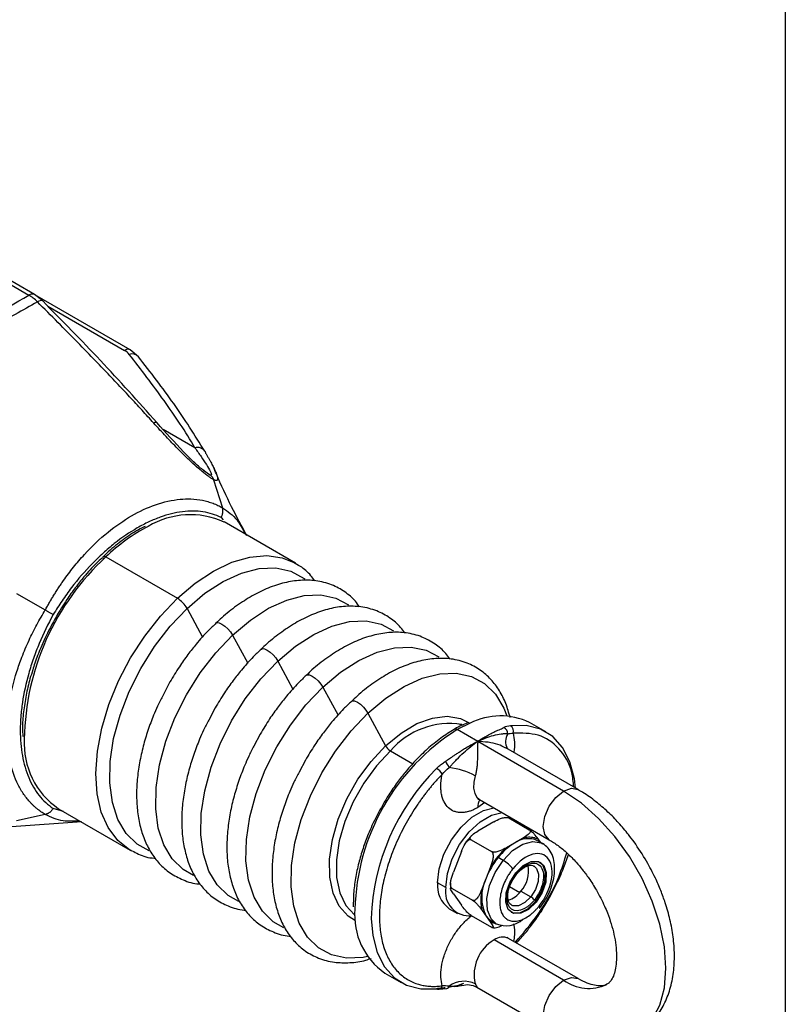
# Model space of a CAD drawing. Header units: millimetres. Extents: x 19 to 819, y 19 to 629.
# Tile 31 of 32: x 762 to 819, y 499 to 572. Entities that reach past the tile are written whole.
import ezdxf

# ---------------------------------------------------------------- set-up
doc = ezdxf.new("R2010")
doc.units = ezdxf.units.MM
doc.header["$LTSCALE"] = 3
doc.layers.add('TEXT', color=140, linetype='Continuous', lineweight=25)

msp = doc.modelspace()

# ---------------------------------------------------------------- linework, layer by layer
for p, q in [((744.975, 561.62), (763.13, 551.139)), ((763.558, 551.182), (745.403, 561.662)), ((764.168, 550.704), (763.558, 551.182)), ((770.649, 547.087), (763.58, 551.168)), ((764.532, 550.328), (770.221, 547.044)), ((771.253, 546.571), (770.649, 547.087)), ((775.434, 539.836), (773.082, 541.194)), ((776.526, 537.843), (776.074, 538.152)), ((776.816, 537.473), (777.472, 535.397)), ((777.372, 534.662), (777.536, 534.512)), ((782.89, 531.279), (777.589, 534.34)), ((779.174, 533.452), (779.097, 533.652)), ((768.837, 531.749), (774.138, 528.688)), ((782.759, 531.352), (782.89, 531.279)), ((762.231, 529.054), (764.357, 527.826)), ((774.854, 527.946), (776.001, 525.822)), ((778.222, 525.968), (779.344, 523.892)), ((781.565, 524.039), (782.686, 521.963)), ((773.585, 522.498), (773.123, 521.608)), ((784.907, 522.109), (786.029, 520.033)), ((776.927, 520.569), (776.465, 519.678)), ((788.25, 520.179), (789.551, 517.771)), ((795.809, 519.448), (794.856, 518.967)), ((794.964, 519.385), (795.287, 519.307)), ((801.425, 518.798), (800.213, 519.498)), ((780.27, 518.639), (779.808, 517.748)), ((796.371, 518.093), (794.856, 518.967)), ((802.735, 514.419), (796.371, 518.093)), ((789.908, 517.4), (791.565, 516.443)), ((803.806, 514.525), (798.464, 517.609)), ((798.571, 517.547), (798.549, 517.582)), ((783.612, 516.71), (783.15, 515.819)), ((796.896, 513.565), (796.371, 513.193)), ((796.512, 513.787), (801.664, 510.813)), ((764.357, 512.682), (762.231, 512.212)), ((765.705, 512.894), (764.944, 513.137)), ((765.333, 513.109), (770.634, 510.049)), ((761.86, 511.784), (767.062, 512.161)), ((766.68, 512.147), (766.931, 512.187)), ((797.573, 512.137), (796.382, 511.45)), ((798.68, 512.427), (800.195, 511.552)), ((799.692, 511.951), (799.758, 511.805)), ((795.881, 510.811), (797.396, 509.936)), ((799.099, 510.569), (798.503, 510.225)), ((799.694, 510.913), (799.099, 510.569)), ((801.176, 510.529), (800.813, 510.739)), ((801.039, 510.608), (800.901, 510.805)), ((770.765, 509.976), (770.634, 510.049)), ((795.175, 509.949), (794.58, 508.415)), ((798.25, 509.284), (797.886, 509.494)), ((797.297, 508.724), (796.999, 507.957)), ((798.963, 507.848), (799.232, 508.217)), ((794.007, 507.28), (793.401, 507.629)), ((796.999, 507.957), (796.701, 507.19)), ((794.481, 507.203), (795.996, 506.328)), ((794.58, 506.806), (795.175, 505.959)), ((798.737, 507.338), (799.488, 506.904)), ((799.568, 506.999), (800.296, 506.579)), ((800.644, 506.237), (800.705, 506.202)), ((794.271, 505.707), (794.877, 505.357)), ((796.701, 505.581), (796.999, 505.158)), ((795.881, 505.212), (797.396, 504.337)), ((796.999, 505.158), (797.297, 504.734)), ((797.297, 504.734), (797.696, 504.603)), ((797.384, 504.8), (797.748, 504.59)), ((802.735, 500.421), (797.583, 503.395)), ((803.806, 500.527), (798.655, 503.501)), ((789.499, 500.94), (790.711, 500.24)), ((793.486, 499.744), (794.085, 499.802)), ((796.321, 499.9), (801.664, 496.815))]:
    msp.add_line(p, q)
at = {"flags": 128}
for points in [[(764.168, 550.704), (764.138, 550.725), (764.073, 550.739), (763.988, 550.728), (763.887, 550.693), (763.774, 550.635)], [(772.629, 541.691), (772.624, 541.696), (772.587, 541.713), (772.534, 541.713), (772.465, 541.697), (772.382, 541.665)], [(776.159, 539.592), (776.186, 539.548), (776.227, 539.444)], [(768.63, 531.775), (768.65, 531.79), (768.684, 531.799), (768.728, 531.794), (768.78, 531.778), (768.837, 531.749)], [(774.138, 528.688), (775.463, 529.81), (776.819, 530.706), (778.175, 531.354), (779.495, 531.74), (780.748, 531.852), (781.903, 531.69), (782.759, 531.352)], [(774.854, 527.946), (776.179, 529.06), (777.535, 529.937), (778.887, 530.551), (780.196, 530.887), (781.427, 530.934), (782.547, 530.692), (783.526, 530.168), (783.574, 530.131)], [(770.634, 510.049), (770.593, 510.073), (769.716, 510.768), (769.014, 511.707), (768.501, 512.866), (768.193, 514.217), (768.095, 515.727), (768.211, 517.359), (768.537, 519.072), (769.066, 520.824), (769.784, 522.572), (770.674, 524.274), (771.714, 525.886), (772.878, 527.37), (774.138, 528.688)], [(778.222, 525.968), (779.54, 527.077), (780.889, 527.949), (782.233, 528.56), (783.536, 528.893), (784.761, 528.941), (785.875, 528.7), (786.802, 528.212)], [(772.051, 509.998), (771.164, 510.488), (770.354, 511.281), (769.735, 512.321), (769.324, 513.579), (769.131, 515.021), (769.163, 516.608), (769.417, 518.297), (769.888, 520.041), (770.562, 521.792), (771.422, 523.504), (772.443, 525.129), (773.597, 526.623), (774.854, 527.946)], [(776.985, 526.849), (777.075, 526.893), (777.234, 526.875), (777.435, 526.785), (777.657, 526.631), (777.877, 526.429), (778.072, 526.2), (778.222, 525.968)], [(781.565, 524.039), (782.883, 525.147), (784.232, 526.019), (785.576, 526.63), (786.878, 526.964), (788.103, 527.011), (789.217, 526.77), (790.144, 526.282)], [(775.332, 508.158), (774.552, 508.604), (773.746, 509.392), (773.131, 510.427), (772.722, 511.678), (772.53, 513.113), (772.561, 514.691), (772.815, 516.371), (773.283, 518.105), (773.954, 519.848), (774.808, 521.55), (775.824, 523.167), (776.972, 524.653), (778.222, 525.968)], [(780.327, 524.919), (780.417, 524.963), (780.577, 524.946), (780.778, 524.856), (781, 524.702), (781.22, 524.5), (781.415, 524.271), (781.565, 524.039)], [(784.907, 522.109), (786.225, 523.218), (787.574, 524.089), (788.918, 524.7), (790.221, 525.034), (791.446, 525.081), (792.56, 524.841), (793.487, 524.352)], [(778.674, 506.229), (777.894, 506.674), (777.089, 507.463), (776.473, 508.497), (776.064, 509.748), (775.873, 511.183), (775.904, 512.762), (776.157, 514.441), (776.626, 516.176), (777.296, 517.918), (778.151, 519.621), (779.166, 521.237), (780.315, 522.723), (781.565, 524.039)], [(783.67, 522.989), (783.76, 523.033), (783.919, 523.016), (784.12, 522.926), (784.342, 522.772), (784.562, 522.57), (784.757, 522.341), (784.907, 522.109)], [(788.25, 520.179), (789.568, 521.288), (790.917, 522.16), (792.261, 522.771), (793.563, 523.105), (794.788, 523.152), (795.902, 522.911), (796.875, 522.389), (797.681, 521.601), (798.296, 520.566), (798.519, 519.991)], [(782.017, 504.299), (781.237, 504.744), (780.431, 505.533), (779.816, 506.567), (779.407, 507.819), (779.215, 509.253), (779.246, 510.832), (779.5, 512.511), (779.968, 514.246), (780.639, 515.988), (781.493, 517.691), (782.509, 519.307), (783.657, 520.794), (784.907, 522.109)], [(787.012, 521.06), (787.102, 521.104), (787.262, 521.087), (787.463, 520.996), (787.685, 520.842), (787.905, 520.641), (788.1, 520.412), (788.25, 520.179)], [(788.225, 502.159), (787.891, 502.1), (786.666, 502.052), (785.552, 502.293), (784.579, 502.815), (783.774, 503.604), (783.158, 504.638), (782.749, 505.889), (782.558, 507.324), (782.589, 508.902), (782.842, 510.582), (783.311, 512.316), (783.981, 514.059), (784.836, 515.761), (785.851, 517.378), (787, 518.864), (788.25, 520.179)], [(789.551, 517.771), (790.697, 518.714), (791.869, 519.408), (793.021, 519.826), (794.109, 519.953), (795.092, 519.783), (795.749, 519.457)], [(803.616, 514.635), (803.533, 515.322), (803.203, 516.58), (802.663, 517.632), (801.93, 518.445), (801.025, 518.997), (799.974, 519.27), (798.808, 519.257)], [(787.336, 504.81), (786.789, 505.15), (786.126, 505.882), (785.663, 506.859), (785.42, 508.042), (785.404, 509.386), (785.618, 510.84), (786.052, 512.347), (786.691, 513.85), (787.508, 515.292), (788.474, 516.615), (789.551, 517.771)], [(789.908, 517.4), (788.871, 516.286), (787.941, 515.011), (787.153, 513.623), (786.539, 512.175), (786.12, 510.723), (785.914, 509.322), (785.929, 508.028), (786.164, 506.888), (786.609, 505.948), (787.248, 505.242), (787.301, 505.201)], [(796.195, 515.541), (796.088, 515.065), (796.073, 514.625), (796.151, 514.246), (796.316, 513.953), (796.512, 513.787)], [(801.665, 510.813), (801.664, 510.813), (801.335, 511.191), (801.22, 511.794), (801.335, 512.53), (801.664, 513.288), (802.155, 513.951), (802.735, 514.419)], [(802.735, 514.419), (803.315, 514.62), (803.807, 514.525), (803.81, 514.523)], [(808.072, 496.379), (808.539, 496.696), (809.296, 497.508), (809.854, 498.568), (810.196, 499.844), (810.311, 501.296), (810.196, 502.882), (809.854, 504.552), (809.296, 506.257), (808.539, 507.943), (807.605, 509.561), (806.523, 511.06), (805.326, 512.395), (804.051, 513.526), (802.735, 514.419)], [(793.401, 507.629), (793.522, 508.665), (793.873, 509.756), (794.426, 510.813), (795.137, 511.751), (795.949, 512.495), (796.794, 512.982), (797.574, 513.174)], [(794.007, 507.28), (794.128, 508.315), (794.479, 509.406), (795.032, 510.463), (795.744, 511.401), (796.555, 512.145), (797.4, 512.633), (798.181, 512.824)], [(798.25, 509.284), (798.958, 510.007), (799.716, 510.49), (800.448, 510.686), (801.084, 510.576), (801.203, 510.513)], [(797.748, 504.59), (797.363, 504.948), (797.091, 505.608), (797.051, 506.46), (797.247, 507.42), (797.661, 508.393), (798.25, 509.284)], [(799.19, 508.358), (799.749, 508.9), (800.339, 509.196), (800.87, 509.2), (801.259, 508.912), (801.449, 508.375), (801.411, 507.672), (801.149, 506.908), (800.705, 506.202)], [(800.644, 506.237), (801.089, 506.943), (801.35, 507.707), (801.389, 508.41), (801.199, 508.947), (800.988, 509.152)], [(800.705, 506.202), (800.145, 505.659), (799.555, 505.363), (799.025, 505.359), (798.635, 505.647), (798.445, 506.184), (798.484, 506.888), (798.745, 507.651), (799.19, 508.358)], [(799.22, 508.226), (799.225, 508.231), (799.226, 508.243), (799.219, 508.262), (799.205, 508.285)], [(800.536, 508.87), (800.728, 508.693), (800.876, 508.274), (800.846, 507.725), (800.642, 507.13), (800.296, 506.579)], [(798.846, 505.442), (798.964, 505.394), (799.494, 505.398), (800.084, 505.694), (800.644, 506.237)], [(800.296, 506.579), (799.859, 506.155), (799.399, 505.925), (798.985, 505.921), (798.873, 505.97)], [(800.959, 505.743), (800.97, 505.755), (800.973, 505.789), (800.955, 505.838), (800.917, 505.9)], [(788.493, 504.991), (788.603, 503.716), (788.933, 502.457), (789.473, 501.406), (790.206, 500.592), (791.112, 500.041), (792.162, 499.768), (793.328, 499.781)], [(796.999, 505.158), (797.175, 504.955), (797.384, 504.8), (797.384, 504.8)], [(801.66, 496.818), (801.335, 497.193), (801.22, 497.796), (801.335, 498.533), (801.664, 499.29), (802.155, 499.953), (802.735, 500.421)], [(802.735, 500.421), (803.315, 500.622), (803.805, 500.528)]]:
    msp.add_lwpolyline(points, dxfattribs=at)
for centre, radius, start, end in [((763.378, 550.812), 0.411, 64.03141, 127.25462), ((770.47, 546.717), 0.411, 64.03731, 127.25402), ((770.78, 546.165), 0.624, 40.638, 109.58439), ((775.618, 539.183), 0.679, 37.12843, 105.72881), ((775.094, 528.84), 6.039, 65.59545, 121.04472), ((778.142, 522.156), 13.364, 117.45936, 134.12528), ((781.469, 518.003), 18.669, 132.58095, 179.15644), ((768.742, 531.705), 0.132, 148.31067, 208.16306), ((773.067, 526.94), 2.05, 29.36058, 58.49443), ((798.062, 514.953), 5.028, 64.67579, 116.62214), ((794.314, 513.611), 5.81, 81.25949, 139.30998), ((798.101, 518.666), 0.491, 358.24666, 65.31857), ((798.514, 518.841), 0.51, 343.07561, 54.75507), ((803.464, 505.258), 16.187, 122.12359, 178.54842), ((794.732, 518.804), 0.205, 52.6965, 116.45781), ((799.595, 518.075), 1.156, 150.12024, 205.5068), ((768.681, 517.952), 5.888, 176.83072, 235.34053), ((790.444, 518.274), 1.025, 209.36058, 238.49443), ((792.833, 515.563), 1.546, 22.37807, 42.61393), ((804.909, 504.446), 16.425, 134.83818, 178.09828), ((792.781, 515.165), 1.078, 27.08882, 59.50937), ((793.706, 511.025), 5.157, 61.13781, 83.79365), ((797.415, 513.24), 1.045, 148.77181, 182.56114), ((801.404, 506.748), 4.463, 121.1059, 142.02127), ((800.104, 509.158), 1.732, 65.84324, 125.46722), ((802.459, 505.83), 5.86, 141.2895, 158.7105), ((796.938, 507.022), 2.615, 38.77055, 59.89559), ((797.974, 508.475), 2.173, 317.19662, 11.23335), ((795.466, 507.405), 2.077, 173.79991, 234.88791), ((799.799, 506.557), 3.13, 153.43643, 206.56357), ((795.767, 506.961), 1.788, 169.75217, 275.34119), ((798.196, 507.941), 1.665, 285.13317, 325.49874), ((799.804, 505.73), 0.981, 38.77055, 59.89559), ((792.449, 505.207), 5.188, 174.90248, 235.35311), ((798.479, 506.262), 1.825, 246.37574, 312.949), ((799.064, 500.841), 2.952, 120.08958, 193.65303), ((798.206, 502.569), 1.034, 64.29702, 127.01344), ((795.374, 498.425), 1.905, 64.4835, 125.67934), ((804.612, 502.972), 3.167, 233.65085, 294.62531), ((793.459, 500.033), 0.284, 242.50911, 352.4404), ((794.045, 500.021), 0.223, 280.67898, 347.31386)]:
    msp.add_arc(centre, radius, start, end)
for points, knots in [([(751.25, 544.281), (753.253, 545.411), (755.246, 546.547), (759.206, 548.833), (761.173, 549.983), (763.13, 551.139)], [0, 0, 0, 0, 0.5, 0.5, 1, 1, 1, 1]), ([(763.774, 550.635), (763.226, 550.329), (762.163, 549.735), (760.62, 548.864), (759.176, 548.042), (757.32, 546.975), (754.898, 545.565), (752.934, 544.396), (751.889, 543.774)], [0, 0, 0, 0, 0.137001, 0.266064, 0.387089, 0.500002, 0.733936, 1, 1, 1, 1]), ([(772.382, 541.665), (772.24, 541.823), (771.953, 542.143), (771.515, 542.626), (771.063, 543.118), (770.598, 543.618), (770.122, 544.128), (769.633, 544.645), (769.134, 545.17), (768.623, 545.702), (767.824, 546.532), (766.712, 547.673), (765.268, 549.138), (764.279, 550.129), (763.774, 550.635)], [0, 0, 0, 0, 0.050294, 0.102017, 0.155122, 0.209561, 0.265283, 0.322237, 0.38037, 0.43963, 0.499963, 0.658515, 0.825581, 1, 1, 1, 1]), ([(772.629, 541.691), (771.237, 543.245), (768.458, 546.348), (765.596, 549.254), (764.168, 550.704)], [0, 0, 0, 0, 0.500739, 1, 1, 1, 1]), ([(775.434, 539.836), (775.097, 540.427), (774.731, 541.013), (773.964, 542.175), (773.564, 542.753), (772.327, 544.479), (771.459, 545.618), (770.571, 546.752)], [0, 0, 0, 0, 0.25, 0.25, 0.5, 0.5, 1, 1, 1, 1]), ([(776.159, 539.593), (775.421, 540.767), (773.947, 543.109), (772.15, 545.419), (771.253, 546.571)], [0, 0, 0, 0, 0.501137, 1, 1, 1, 1]), ([(776.816, 537.473), (776.783, 537.492), (776.718, 537.531), (776.616, 537.595), (776.512, 537.665), (776.405, 537.74), (776.295, 537.822), (776.182, 537.908), (776.066, 538), (775.946, 538.098), (775.824, 538.201), (775.558, 538.429), (775.127, 538.82), (774.61, 539.319), (774.138, 539.79), (773.722, 540.217), (773.288, 540.674), (772.837, 541.159), (772.536, 541.494), (772.382, 541.665)], [0, 0, 0, 0, 0.0237948, 0.047683, 0.0717421, 0.096048, 0.1206737, 0.1456893, 0.1711612, 0.1971516, 0.2237189, 0.2509167, 0.3694214, 0.5008513, 0.5891488, 0.6830585, 0.7827673, 0.8883932, 1, 1, 1, 1]), ([(776.111, 538.123), (775.885, 538.312), (775.379, 538.737), (774.166, 539.956), (773.27, 540.968), (772.629, 541.691)], [0, 0, 0, 0, 0.186918, 0.418875, 1, 1, 1, 1]), ([(775.434, 539.836), (775.596, 539.61), (775.751, 539.391), (776.04, 538.974), (776.174, 538.775), (776.408, 538.406), (776.507, 538.238), (776.639, 537.964), (776.671, 537.859), (776.641, 537.825)], [0, 0, 0, 0, 0.25, 0.25, 0.5, 0.5, 0.75, 0.75, 1, 1, 1, 1]), ([(776.227, 539.444), (776.267, 539.376), (776.346, 539.24), (776.457, 539.046), (776.559, 538.862), (776.654, 538.689), (776.74, 538.526), (776.817, 538.374), (776.886, 538.234), (776.946, 538.103), (776.979, 538.023), (776.996, 537.983)], [0, 0, 0, 0, 0.125422, 0.247209, 0.365372, 0.47993, 0.590911, 0.698352, 0.802302, 0.902826, 1, 1, 1, 1]), ([(779.276, 533.316), (778.902, 534.023), (778.138, 535.467), (777.289, 537.231), (776.879, 538.25), (776.809, 538.425)], [0, 0, 0, 0, 0.442894, 0.9043402, 1, 1, 1, 1]), ([(776.526, 537.843), (776.546, 537.831), (776.585, 537.807), (776.638, 537.763), (776.685, 537.713), (776.728, 537.659), (776.763, 537.6), (776.793, 537.539), (776.809, 537.495), (776.816, 537.473)], [0, 0, 0, 0, 0.147411, 0.294303, 0.440064, 0.584081, 0.725767, 0.86457, 1, 1, 1, 1]), ([(776.996, 537.983), (776.998, 537.977), (777.044, 537.865), (777.107, 537.676), (777.12, 537.513), (777.089, 537.437), (777.048, 537.406), (776.989, 537.402), (776.913, 537.421), (776.848, 537.456), (776.816, 537.473)], [0, 0, 0, 0, 0.015334, 0.274033, 0.507308, 0.612863, 0.713907, 0.811383, 0.906359, 1, 1, 1, 1]), ([(764.357, 527.826), (764.407, 527.918), (764.507, 528.101), (764.663, 528.374), (764.824, 528.648), (764.99, 528.921), (765.162, 529.194), (765.338, 529.467), (765.52, 529.738), (765.88, 530.258), (766.446, 531.011), (767.522, 532.268), (768.954, 533.624), (770.74, 534.863), (772.553, 535.701), (774.021, 536.029), (775.173, 536.063), (775.858, 535.985), (776.402, 535.854), (776.78, 535.729), (777.138, 535.579), (777.361, 535.458), (777.472, 535.397)], [0, 0, 0, 0, 0.01519, 0.030532, 0.046026, 0.061668, 0.077458, 0.093392, 0.109469, 0.125684, 0.187308, 0.250288, 0.37854, 0.5002, 0.621612, 0.7496, 0.806991, 0.874951, 0.907076, 0.938638, 0.969618, 1, 1, 1, 1]), ([(777.372, 534.662), (776.956, 534.875), (776.508, 535.018), (775.79, 535.127), (775.543, 535.146), (775.033, 535.15), (774.769, 535.133), (773.972, 535.033), (773.427, 534.898), (772.592, 534.597), (772.31, 534.481), (771.741, 534.214), (771.453, 534.063), (770.59, 533.566), (770.023, 533.178), (769.186, 532.515), (768.909, 532.28), (768.36, 531.783), (768.087, 531.519), (767.286, 530.697), (766.78, 530.11), (766.059, 529.17), (765.825, 528.846), (765.372, 528.179), (765.153, 527.836), (764.944, 527.488)], [0, 0, 0, 0, 0.125, 0.125, 0.1875, 0.1875, 0.25, 0.25, 0.375, 0.375, 0.4375, 0.4375, 0.5, 0.5, 0.625, 0.625, 0.6875, 0.6875, 0.75, 0.75, 0.875, 0.875, 0.9375, 0.9375, 1, 1, 1, 1]), ([(777.372, 534.662), (777.385, 534.687), (777.413, 534.738), (777.445, 534.815), (777.471, 534.892), (777.489, 534.966), (777.501, 535.037), (777.507, 535.103), (777.508, 535.165), (777.506, 535.221), (777.5, 535.273), (777.492, 535.319), (777.483, 535.36), (777.475, 535.385), (777.472, 535.397)], [0, 0, 0, 0, 0.109339, 0.215502, 0.317771, 0.415545, 0.508337, 0.595782, 0.677626, 0.753712, 0.823971, 0.888398, 0.947045, 1, 1, 1, 1]), ([(777.472, 535.397), (777.862, 535.127), (778.535, 534.661), (778.952, 533.841), (779.128, 533.496)], [0, 0, 0, 0, 0.579145, 1, 1, 1, 1]), ([(771.757, 534.012), (771.635, 533.956), (771.131, 533.722), (770.254, 533.131), (769.331, 532.433), (768.809, 531.929), (768.64, 531.765)], [0, 0, 0, 0, 0.115275, 0.476277, 0.82966, 1, 1, 1, 1]), ([(768.564, 531.693), (768.421, 531.561), (767.952, 531.129), (767.289, 530.375), (766.561, 529.466), (765.867, 528.499), (765.427, 527.77), (765.175, 527.353)], [0, 0, 0, 0, 0.1113412, 0.3649739, 0.5485628, 0.7421384, 1, 1, 1, 1]), ([(784.308, 529.986), (784.216, 530.115), (783.916, 530.535), (783.385, 531.004), (782.9, 531.246), (782.725, 531.334)], [0, 0, 0, 0, 0.2202, 0.718073, 1, 1, 1, 1]), ([(787.629, 528.057), (787.529, 528.197), (787.221, 528.631), (786.53, 529.199), (785.548, 529.736), (784.431, 530.02), (783.25, 530.056), (782.068, 529.871), (780.869, 529.479), (779.678, 528.9), (778.524, 528.15), (777.626, 527.456), (777.135, 526.976), (776.995, 526.839)], [0, 0, 0, 0, 0.04655, 0.144254, 0.247255, 0.359152, 0.46066, 0.562837, 0.664703, 0.76555, 0.86471, 0.961338, 1, 1, 1, 1]), ([(790.972, 526.127), (790.872, 526.267), (790.563, 526.701), (789.872, 527.269), (788.89, 527.807), (787.774, 528.09), (786.593, 528.127), (785.41, 527.942), (784.211, 527.549), (783.021, 526.97), (781.867, 526.22), (780.969, 525.526), (780.478, 525.047), (780.338, 524.91)], [0, 0, 0, 0, 0.04655, 0.144254, 0.247255, 0.359152, 0.46066, 0.562837, 0.664703, 0.76555, 0.86471, 0.961338, 1, 1, 1, 1]), ([(764.357, 512.682), (764.303, 512.715), (764.195, 512.779), (764.036, 512.885), (763.879, 512.999), (763.725, 513.12), (763.575, 513.249), (763.427, 513.387), (763.283, 513.532), (763.013, 513.829), (762.644, 514.321), (762.093, 515.329), (761.635, 516.793), (761.455, 518.784), (761.635, 520.949), (762.085, 522.83), (762.631, 524.393), (763.041, 525.362), (763.427, 526.164), (763.724, 526.735), (764.032, 527.289), (764.25, 527.648), (764.357, 527.826)], [0, 0, 0, 0, 0.01519, 0.030532, 0.046026, 0.061668, 0.077458, 0.093392, 0.109469, 0.125684, 0.187308, 0.250288, 0.37854, 0.5002, 0.621612, 0.7496, 0.806991, 0.874951, 0.907076, 0.938638, 0.969618, 1, 1, 1, 1]), ([(764.944, 527.488), (764.552, 526.781), (764.205, 526.064), (763.751, 524.973), (763.61, 524.606), (763.352, 523.868), (763.235, 523.496), (762.923, 522.395), (762.768, 521.676), (762.61, 520.621), (762.571, 520.273), (762.517, 519.585), (762.503, 519.244), (762.503, 518.247), (762.555, 517.623), (762.711, 516.746), (762.776, 516.464), (762.932, 515.92), (763.024, 515.657), (763.336, 514.913), (763.591, 514.475), (764.045, 513.905), (764.208, 513.73), (764.559, 513.409), (764.747, 513.264), (764.944, 513.137)], [0, 0, 0, 0, 0.125, 0.125, 0.1875, 0.1875, 0.25, 0.25, 0.375, 0.375, 0.4375, 0.4375, 0.5, 0.5, 0.625, 0.625, 0.6875, 0.6875, 0.75, 0.75, 0.875, 0.875, 0.9375, 0.9375, 1, 1, 1, 1]), ([(765.175, 527.353), (764.876, 526.807), (764.458, 526.04), (763.951, 524.876), (763.642, 524.101), (763.477, 523.555), (763.426, 523.386)], [0, 0, 0, 0, 0.422988, 0.59312, 0.873841, 1, 1, 1, 1]), ([(764.357, 527.826), (764.379, 527.814), (764.426, 527.787), (764.502, 527.743), (764.587, 527.694), (764.679, 527.641), (764.774, 527.586), (764.866, 527.532), (764.918, 527.503), (764.944, 527.488)], [0, 0, 0, 0, 0.0942708, 0.2054516, 0.3337562, 0.4788836, 0.6397887, 0.8144912, 1, 1, 1, 1]), ([(776.995, 526.839), (776.801, 526.658), (776.293, 526.185), (775.602, 525.398), (774.892, 524.501), (774.231, 523.572), (773.812, 522.876), (773.585, 522.498)], [0, 0, 0, 0, 0.150737, 0.393589, 0.570278, 0.76708, 1, 1, 1, 1]), ([(794.314, 524.198), (794.215, 524.338), (793.906, 524.772), (793.215, 525.34), (792.233, 525.877), (791.116, 526.161), (789.935, 526.197), (788.753, 526.012), (787.554, 525.619), (786.363, 525.041), (785.209, 524.291), (784.311, 523.596), (783.82, 523.117), (783.68, 522.98)], [0, 0, 0, 0, 0.04655, 0.144254, 0.247255, 0.359152, 0.46066, 0.562837, 0.664703, 0.76555, 0.86471, 0.961338, 1, 1, 1, 1]), ([(780.338, 524.91), (780.143, 524.728), (779.635, 524.256), (778.945, 523.468), (778.235, 522.572), (777.574, 521.643), (777.154, 520.946), (776.927, 520.569)], [0, 0, 0, 0, 0.1507373, 0.3935891, 0.5702783, 0.7670804, 1, 1, 1, 1]), ([(798.778, 519.855), (798.679, 520.208), (798.479, 520.923), (797.996, 521.87), (797.365, 522.713), (796.562, 523.415), (795.574, 523.946), (794.459, 524.232), (793.278, 524.267), (792.095, 524.082), (790.896, 523.69), (789.706, 523.111), (788.552, 522.361), (787.654, 521.667), (787.163, 521.187), (787.023, 521.05)], [0, 0, 0, 0, 0.073817, 0.149344, 0.226255, 0.305544, 0.389131, 0.479938, 0.562314, 0.645233, 0.727899, 0.809739, 0.890209, 0.968625, 1, 1, 1, 1]), ([(763.426, 523.386), (763.356, 523.168), (763.153, 522.539), (762.917, 521.495), (762.729, 520.267), (762.65, 519.246), (762.681, 518.667), (762.692, 518.469)], [0, 0, 0, 0, 0.127223, 0.367376, 0.6151508, 0.8682401, 1, 1, 1, 1]), ([(783.68, 522.98), (783.486, 522.799), (782.978, 522.326), (782.287, 521.538), (781.577, 520.642), (780.916, 519.713), (780.497, 519.017), (780.27, 518.639)], [0, 0, 0, 0, 0.1507373, 0.3935891, 0.5702783, 0.7670804, 1, 1, 1, 1]), ([(773.123, 521.608), (772.989, 521.36), (772.737, 520.892), (772.37, 520.035), (771.988, 519.043), (771.626, 517.865), (771.344, 516.648), (771.162, 515.41), (771.095, 514.185), (771.152, 512.998), (771.342, 511.869), (771.672, 510.818), (772.148, 509.861), (772.781, 509.021), (773.582, 508.314), (774.575, 507.803), (775.349, 507.548), (775.799, 507.536), (775.831, 507.535)], [0, 0, 0, 0, 0.04037, 0.076205, 0.135317, 0.196073, 0.260634, 0.327323, 0.395541, 0.464878, 0.535133, 0.60621, 0.678217, 0.751544, 0.827139, 0.906831, 0.993407, 1, 1, 1, 1]), ([(787.023, 521.05), (786.828, 520.869), (786.32, 520.397), (785.63, 519.609), (784.92, 518.712), (784.259, 517.783), (783.84, 517.087), (783.612, 516.71)], [0, 0, 0, 0, 0.1507373, 0.3935891, 0.5702783, 0.7670804, 1, 1, 1, 1]), ([(776.465, 519.678), (776.332, 519.43), (776.08, 518.963), (775.713, 518.105), (775.33, 517.114), (774.968, 515.935), (774.687, 514.719), (774.505, 513.481), (774.437, 512.256), (774.495, 511.068), (774.685, 509.939), (775.014, 508.888), (775.49, 507.932), (776.123, 507.092), (776.924, 506.384), (777.918, 505.873), (778.692, 505.618), (779.142, 505.607), (779.174, 505.606)], [0, 0, 0, 0, 0.04037, 0.076205, 0.135317, 0.196073, 0.260634, 0.327323, 0.395541, 0.464878, 0.535133, 0.60621, 0.678217, 0.751544, 0.827139, 0.906831, 0.993407, 1, 1, 1, 1]), ([(795.624, 519.472), (795.313, 519.344), (794.984, 519.209), (794.659, 518.996), (794.642, 518.985)], [0, 0, 0, 0, 0.947829, 1, 1, 1, 1]), ([(796.371, 518.093), (796.435, 518.135), (796.558, 518.217), (796.734, 518.327), (796.894, 518.423), (797.038, 518.505), (797.166, 518.575), (797.278, 518.635), (797.437, 518.717), (797.635, 518.813), (797.861, 518.916), (798.046, 518.997), (798.193, 519.059), (798.272, 519.096), (798.306, 519.112)], [0, 0, 0, 0, 0.094556, 0.181409, 0.260561, 0.332012, 0.395761, 0.451809, 0.500155, 0.636295, 0.754308, 0.854225, 0.936092, 1, 1, 1, 1]), ([(794.642, 518.985), (794.307, 518.778), (793.63, 518.361), (792.66, 517.562), (791.776, 516.704), (791.037, 515.865), (790.382, 515.019), (789.826, 514.216), (789.488, 513.648), (789.342, 513.402)], [0, 0, 0, 0, 0.169386, 0.342079, 0.502616, 0.645018, 0.760627, 0.896428, 1, 1, 1, 1]), ([(796.371, 518.093), (796.771, 518.292), (797.169, 518.442), (797.74, 518.591), (797.926, 518.627), (798.19, 518.66), (798.275, 518.667), (798.399, 518.671), (798.439, 518.67), (798.518, 518.666), (798.556, 518.662), (798.592, 518.651)], [0, 0, 0, 0, 0.5, 0.5, 0.75, 0.75, 0.875, 0.875, 0.9375, 0.9375, 1, 1, 1, 1]), ([(803.483, 514.712), (803.447, 515.083), (803.332, 516.265), (802.443, 517.656), (800.959, 518.72), (799.644, 518.702), (799.002, 518.693)], [0, 0, 0, 0, 0.1343387, 0.4272584, 0.7201782, 1, 1, 1, 1]), ([(799.002, 518.693), (799.04, 518.482), (799.118, 518.055), (799.112, 517.551), (799.046, 517.278), (799.045, 517.273)], [0, 0, 0, 0, 0.489478, 0.992162, 1, 1, 1, 1]), ([(779.808, 517.748), (779.674, 517.501), (779.422, 517.033), (779.055, 516.176), (778.673, 515.184), (778.311, 514.006), (778.029, 512.789), (777.847, 511.551), (777.78, 510.326), (777.837, 509.138), (778.027, 508.01), (778.357, 506.958), (778.833, 506.002), (779.466, 505.162), (780.267, 504.455), (781.26, 503.943), (782.034, 503.688), (782.484, 503.677), (782.516, 503.676)], [0, 0, 0, 0, 0.04037, 0.076205, 0.135317, 0.196073, 0.260634, 0.327323, 0.395541, 0.464878, 0.535133, 0.60621, 0.678217, 0.751544, 0.827139, 0.906831, 0.993407, 1, 1, 1, 1]), ([(793.971, 516.61), (794.008, 516.634), (794.09, 516.686), (794.221, 516.775), (794.372, 516.879), (794.545, 516.997), (794.738, 517.128), (794.953, 517.271), (795.202, 517.432), (795.511, 517.624), (795.908, 517.855), (796.206, 518.008), (796.371, 518.093)], [0, 0, 0, 0, 0.0438007, 0.0967357, 0.1588483, 0.230165, 0.3107033, 0.4004751, 0.4994891, 0.6243568, 0.7911949, 1, 1, 1, 1]), ([(794.263, 516.152), (794.316, 516.214), (794.364, 516.268), (794.458, 516.372), (794.504, 516.422), (794.64, 516.568), (794.728, 516.662), (794.99, 516.933), (795.162, 517.102), (795.68, 517.582), (796.026, 517.862), (796.371, 518.093)], [0, 0, 0, 0, 0.0625, 0.0625, 0.125, 0.125, 0.25, 0.25, 0.5, 0.5, 1, 1, 1, 1]), ([(796.371, 518.093), (796.371, 518.054), (796.371, 517.981), (796.37, 517.871), (796.37, 517.769), (796.369, 517.678), (796.368, 517.523), (796.365, 517.301), (796.359, 516.979), (796.346, 516.648), (796.328, 516.35), (796.306, 516.124), (796.285, 515.961), (796.26, 515.81), (796.231, 515.669), (796.207, 515.583), (796.195, 515.541)], [0, 0, 0, 0, 0.063704, 0.120537, 0.170496, 0.213584, 0.249801, 0.384281, 0.499603, 0.633899, 0.749296, 0.806791, 0.86016, 0.909802, 0.956214, 1, 1, 1, 1]), ([(798.46, 517.601), (798.269, 517.698), (797.649, 518.011), (796.894, 518.059), (796.371, 518.093)], [0, 0, 0, 0, 0.308648, 1, 1, 1, 1]), ([(793.328, 516.093), (793.366, 516.131), (793.442, 516.207), (793.565, 516.315), (793.694, 516.419), (793.829, 516.518), (793.924, 516.579), (793.971, 516.61)], [0, 0, 0, 0, 0.197563, 0.395924, 0.595506, 0.796729, 1, 1, 1, 1]), ([(783.15, 515.819), (783.017, 515.571), (782.765, 515.103), (782.398, 514.246), (782.016, 513.255), (781.653, 512.076), (781.372, 510.86), (781.19, 509.622), (781.122, 508.396), (781.18, 507.209), (781.37, 506.08), (781.699, 505.029), (782.175, 504.073), (782.808, 503.231), (783.61, 502.528), (784.599, 501.999), (785.714, 501.71), (786.895, 501.686), (787.81, 501.796), (788.343, 501.979), (788.473, 502.024)], [0, 0, 0, 0, 0.0343076, 0.0647605, 0.1149953, 0.1666269, 0.2214916, 0.2781654, 0.3361386, 0.3950624, 0.454766, 0.5151686, 0.5763617, 0.6386769, 0.7029187, 0.7706427, 0.8442165, 0.910959, 0.9781414, 1, 1, 1, 1]), ([(793.74, 515.655), (793.674, 515.586), (793.541, 515.449), (793.346, 515.237), (793.153, 515.02), (792.964, 514.799), (792.777, 514.573), (792.594, 514.343), (792.414, 514.108), (792.237, 513.869), (792.063, 513.625), (791.802, 513.245), (791.464, 512.721), (791.067, 512.04), (790.699, 511.34), (790.252, 510.388), (789.785, 509.183), (789.387, 507.765), (789.15, 506.407), (789.072, 505.131), (789.15, 503.943), (789.387, 502.859), (789.785, 501.901), (790.252, 501.236), (790.699, 500.799), (791.067, 500.524), (791.464, 500.301), (791.856, 500.145), (792.234, 500.042), (792.592, 499.98), (792.962, 499.951), (793.345, 499.953), (793.608, 499.981), (793.74, 499.995)], [0, 0, 0, 0, 0.01228, 0.024519, 0.036726, 0.048912, 0.061088, 0.073264, 0.085452, 0.09766, 0.109901, 0.122185, 0.153966, 0.185765, 0.217925, 0.250103, 0.314393, 0.377927, 0.438957, 0.500006, 0.561037, 0.622086, 0.68562, 0.74991, 0.782069, 0.814248, 0.846029, 0.877828, 0.902344, 0.926735, 0.951084, 0.975478, 1, 1, 1, 1]), ([(796.371, 513.193), (796.33, 513.17), (796.247, 513.124), (796.124, 513.063), (796.001, 513.008), (795.879, 512.96), (795.695, 512.898), (795.452, 512.839), (795.159, 512.814), (794.883, 512.836), (794.546, 512.928), (794.184, 513.153), (793.917, 513.516), (793.767, 513.88), (793.688, 514.19), (793.645, 514.53), (793.64, 514.851), (793.66, 515.142), (793.69, 515.395), (793.724, 515.569), (793.74, 515.655)], [0, 0, 0, 0, 0.024726, 0.04938, 0.074014, 0.098678, 0.123424, 0.186746, 0.250132, 0.313455, 0.37684, 0.500009, 0.623178, 0.686501, 0.749886, 0.813209, 0.876595, 0.917755, 0.958812, 1, 1, 1, 1]), ([(808.877, 509.216), (808.578, 509.702), (808.158, 510.386), (807.448, 511.321), (806.81, 512.077), (806.004, 512.898), (805.119, 513.652), (804.376, 514.201), (803.924, 514.444), (803.804, 514.509)], [0, 0, 0, 0, 0.219539, 0.309236, 0.457123, 0.609236, 0.771219, 0.939053, 1, 1, 1, 1]), ([(789.342, 513.402), (789.064, 512.892), (788.675, 512.176), (788.209, 511.087), (787.864, 510.161), (787.543, 509.066), (787.306, 507.944), (787.164, 506.85), (787.162, 506.166), (787.162, 505.839)], [0, 0, 0, 0, 0.204601, 0.286926, 0.422631, 0.561787, 0.709324, 0.861365, 1, 1, 1, 1]), ([(796.379, 513.837), (796.375, 513.837), (796.356, 513.835), (796.455, 513.827), (796.495, 513.792), (796.503, 513.785)], [0, 0, 0, 0, 0.19836, 0.823394, 1, 1, 1, 1]), ([(764.944, 513.137), (764.929, 513.112), (764.899, 513.063), (764.848, 512.996), (764.795, 512.936), (764.74, 512.883), (764.684, 512.837), (764.63, 512.799), (764.577, 512.767), (764.527, 512.741), (764.479, 512.72), (764.435, 512.704), (764.395, 512.691), (764.369, 512.685), (764.357, 512.682)], [0, 0, 0, 0, 0.109339, 0.215502, 0.317771, 0.415545, 0.508337, 0.595782, 0.677626, 0.753712, 0.823971, 0.888398, 0.947045, 1, 1, 1, 1]), ([(766.793, 512.198), (766.415, 512.179), (765.51, 512.134), (764.782, 512.481), (764.357, 512.682)], [0, 0, 0, 0, 0.417791, 1, 1, 1, 1]), ([(797.573, 512.137), (797.727, 512.226), (797.885, 512.312), (798.162, 512.414), (798.262, 512.444), (798.422, 512.466), (798.478, 512.47), (798.587, 512.462), (798.641, 512.449), (798.68, 512.427)], [0, 0, 0, 0, 0.5, 0.5, 0.75, 0.75, 0.875, 0.875, 1, 1, 1, 1]), ([(795.906, 511.105), (795.775, 510.961), (795.63, 510.799), (795.508, 510.611), (795.495, 510.591)], [0, 0, 0, 0, 0.892408, 1, 1, 1, 1]), ([(795.881, 510.811), (795.841, 510.833), (795.82, 510.864), (795.806, 510.928), (795.813, 510.96), (795.851, 511.052), (795.903, 511.11), (796.078, 511.269), (796.228, 511.361), (796.382, 511.45)], [0, 0, 0, 0, 0.125, 0.125, 0.25, 0.25, 0.5, 0.5, 1, 1, 1, 1]), ([(800.195, 511.552), (800.235, 511.529), (800.256, 511.498), (800.27, 511.435), (800.263, 511.403), (800.225, 511.31), (800.173, 511.253), (799.998, 511.094), (799.848, 511.002), (799.694, 510.913)], [0, 0, 0, 0, 0.125, 0.125, 0.25, 0.25, 0.5, 0.5, 1, 1, 1, 1]), ([(800.901, 510.805), (800.823, 510.915), (800.742, 511.027), (800.578, 511.217), (800.516, 511.285), (800.406, 511.39), (800.366, 511.427), (800.28, 511.496), (800.235, 511.529), (800.195, 511.552)], [0, 0, 0, 0, 0.5, 0.5, 0.75, 0.75, 0.875, 0.875, 1, 1, 1, 1]), ([(795.175, 509.949), (795.252, 510.148), (795.334, 510.343), (795.498, 510.606), (795.56, 510.69), (795.67, 510.782), (795.71, 510.808), (795.796, 510.834), (795.841, 510.833), (795.881, 510.811)], [0, 0, 0, 0, 0.5, 0.5, 0.75, 0.75, 0.875, 0.875, 1, 1, 1, 1]), ([(800.901, 510.805), (800.873, 510.821), (800.818, 510.854), (800.73, 510.895), (800.64, 510.928), (800.546, 510.955), (800.448, 510.975), (800.314, 510.992), (800.139, 510.995), (799.921, 510.972), (799.77, 510.932), (799.694, 510.913)], [0, 0, 0, 0, 0.083623, 0.166886, 0.249976, 0.333079, 0.416381, 0.500068, 0.666909, 0.833055, 1, 1, 1, 1]), ([(800.959, 505.743), (801.11, 505.949), (801.411, 506.359), (801.75, 507.059), (801.982, 507.775), (802.088, 508.481), (802.062, 509.144), (801.899, 509.727), (801.612, 510.215), (801.322, 510.424), (801.177, 510.528)], [0, 0, 0, 0, 0.12766, 0.254085, 0.37968, 0.504745, 0.629439, 0.753744, 0.877424, 1, 1, 1, 1]), ([(801.664, 510.811), (801.884, 510.674), (802.325, 510.401), (803.008, 509.827), (803.615, 509.216), (804.145, 508.589), (804.658, 507.905), (804.981, 507.375), (805.165, 507.073)], [0, 0, 0, 0, 0.181669, 0.36437, 0.54283, 0.673895, 0.81432, 1, 1, 1, 1]), ([(770.799, 509.994), (770.945, 509.91), (771.436, 509.629), (772.026, 509.46), (772.472, 509.447), (772.502, 509.446)], [0, 0, 0, 0, 0.284368, 0.951612, 1, 1, 1, 1]), ([(798.503, 510.225), (798.465, 510.192), (798.389, 510.125), (798.277, 510.019), (798.167, 509.908), (798.059, 509.792), (797.954, 509.671), (797.816, 509.505), (797.65, 509.287), (797.464, 509.012), (797.353, 508.82), (797.297, 508.724)], [0, 0, 0, 0, 0.083623, 0.166886, 0.249976, 0.333079, 0.416381, 0.500068, 0.666909, 0.833055, 1, 1, 1, 1]), ([(797.396, 509.936), (797.435, 509.913), (797.465, 509.871), (797.503, 509.773), (797.512, 509.719), (797.522, 509.556), (797.509, 509.445), (797.446, 509.126), (797.374, 508.923), (797.297, 508.724)], [0, 0, 0, 0, 0.125, 0.125, 0.25, 0.25, 0.5, 0.5, 1, 1, 1, 1]), ([(798.503, 510.225), (798.349, 510.136), (798.19, 510.05), (797.914, 509.948), (797.814, 509.919), (797.654, 509.897), (797.598, 509.893), (797.489, 509.901), (797.435, 509.913), (797.396, 509.936)], [0, 0, 0, 0, 0.5, 0.5, 0.75, 0.75, 0.875, 0.875, 1, 1, 1, 1]), ([(800.917, 505.9), (801.844, 507.053), (802.162, 508.608), (801.092, 510.131), (799.904, 509.813), (798.977, 508.659)], [0, 0, 0, 0, 0.5, 0.5, 1, 1, 1, 1]), ([(799.15, 503.215), (799.734, 503.889), (800.984, 505.331), (802.321, 507.696), (802.789, 509.248), (802.968, 509.841)], [0, 0, 0, 0, 0.351819, 0.752178, 1, 1, 1, 1]), ([(801.583, 506.335), (801.86, 506.846), (802.25, 507.562), (802.712, 508.65), (802.957, 509.269), (803.074, 509.673), (803.089, 509.726)], [0, 0, 0, 0, 0.461805, 0.647619, 0.953919, 1, 1, 1, 1]), ([(799.205, 508.285), (799.518, 508.674), (799.89, 508.946), (800.589, 509.133), (800.887, 509.041), (801.248, 508.526), (801.297, 508.125), (801.11, 507.21), (800.882, 506.734), (800.568, 506.344)], [0, 0, 0, 0, 0.25, 0.25, 0.5, 0.5, 0.75, 0.75, 1, 1, 1, 1]), ([(799.232, 508.217), (799.265, 508.266), (799.346, 508.384), (799.531, 508.556), (799.762, 508.74), (800.023, 508.874), (800.261, 508.93), (800.433, 508.928), (800.503, 508.873), (800.529, 508.853)], [0, 0, 0, 0, 0.078836, 0.188843, 0.361406, 0.530262, 0.704188, 0.892921, 1, 1, 1, 1]), ([(808.049, 496.401), (808.263, 496.521), (808.832, 496.841), (809.556, 497.604), (810.204, 498.61), (810.645, 499.742), (810.898, 500.981), (810.966, 502.282), (810.869, 503.593), (810.633, 504.882), (810.31, 506.032), (809.935, 507.059), (809.49, 508.094), (809.102, 508.804), (808.877, 509.216)], [0, 0, 0, 0, 0.058251, 0.155225, 0.246071, 0.339738, 0.434862, 0.529111, 0.620249, 0.706281, 0.789702, 0.85034, 0.913167, 1, 1, 1, 1]), ([(794.481, 507.203), (794.441, 507.226), (794.412, 507.268), (794.374, 507.366), (794.365, 507.42), (794.354, 507.583), (794.368, 507.694), (794.43, 508.013), (794.503, 508.216), (794.58, 508.415)], [0, 0, 0, 0, 0.125, 0.125, 0.25, 0.25, 0.5, 0.5, 1, 1, 1, 1]), ([(798.977, 508.659), (798.947, 508.621), (798.887, 508.545), (798.801, 508.427), (798.719, 508.306), (798.64, 508.182), (798.565, 508.055), (798.494, 507.926), (798.364, 507.672), (798.202, 507.286), (798.061, 506.775), (797.996, 506.283), (798.015, 505.847), (798.104, 505.474), (798.258, 505.178), (798.47, 504.954), (798.743, 504.811), (799.069, 504.757), (799.442, 504.81), (799.835, 504.962), (800.161, 505.169), (800.411, 505.369), (800.586, 505.53), (800.756, 505.706), (800.863, 505.835), (800.917, 505.9)], [0, 0, 0, 0, 0.017281, 0.034439, 0.051523, 0.068583, 0.085672, 0.102838, 0.120131, 0.185083, 0.250089, 0.315041, 0.380046, 0.440004, 0.500014, 0.559972, 0.619983, 0.684935, 0.74994, 0.814892, 0.879897, 0.910048, 0.939936, 0.969829, 1, 1, 1, 1]), ([(800.568, 506.344), (799.917, 505.534), (799.082, 505.31), (798.329, 506.381), (798.553, 507.474), (799.205, 508.285)], [0, 0, 0, 0, 0.5, 0.5, 1, 1, 1, 1]), ([(794.368, 507.605), (794.364, 507.572), (794.346, 507.427), (794.361, 507.295), (794.373, 507.194)], [0, 0, 0, 0, 0.230411, 1, 1, 1, 1]), ([(798.881, 505.986), (798.839, 506.007), (798.733, 506.059), (798.629, 506.284), (798.587, 506.604), (798.617, 506.933), (798.713, 507.347), (798.865, 507.653), (798.963, 507.848)], [0, 0, 0, 0, 0.130653, 0.331452, 0.49673, 0.630443, 0.763844, 1, 1, 1, 1]), ([(794.58, 506.806), (794.503, 506.915), (794.431, 507.022), (794.368, 507.154), (794.354, 507.194), (794.365, 507.23), (794.374, 507.238), (794.412, 507.236), (794.441, 507.226), (794.481, 507.203)], [0, 0, 0, 0, 0.5, 0.5, 0.75, 0.75, 0.875, 0.875, 1, 1, 1, 1]), ([(796.701, 507.19), (796.624, 506.991), (796.543, 506.796), (796.379, 506.533), (796.317, 506.449), (796.207, 506.356), (796.167, 506.331), (796.081, 506.305), (796.036, 506.306), (795.996, 506.328)], [0, 0, 0, 0, 0.5, 0.5, 0.75, 0.75, 0.875, 0.875, 1, 1, 1, 1]), ([(796.701, 507.19), (796.691, 507.14), (796.67, 507.041), (796.645, 506.894), (796.626, 506.749), (796.612, 506.606), (796.604, 506.466), (796.6, 506.282), (796.61, 506.061), (796.642, 505.81), (796.681, 505.657), (796.701, 505.581)], [0, 0, 0, 0, 0.083623, 0.166886, 0.249976, 0.333079, 0.416381, 0.500068, 0.666909, 0.833055, 1, 1, 1, 1]), ([(805.165, 507.073), (805.377, 506.68), (805.676, 506.127), (806.021, 505.291), (806.268, 504.587), (806.48, 503.778), (806.615, 502.986), (806.666, 502.24), (806.635, 501.577), (806.531, 501.024), (806.377, 500.599), (806.194, 500.308), (806.063, 500.164), (805.966, 500.123), (805.935, 500.109)], [0, 0, 0, 0, 0.1183972, 0.1666291, 0.2455245, 0.3256907, 0.4096191, 0.4947918, 0.580405, 0.6664151, 0.7539635, 0.8457816, 0.9493381, 1, 1, 1, 1]), ([(795.996, 506.328), (796.036, 506.306), (796.081, 506.272), (796.167, 506.202), (796.207, 506.166), (796.318, 506.06), (796.379, 505.993), (796.542, 505.804), (796.624, 505.691), (796.701, 505.581)], [0, 0, 0, 0, 0.125, 0.125, 0.25, 0.25, 0.5, 0.5, 1, 1, 1, 1]), ([(799.243, 503.162), (799.473, 503.416), (799.91, 503.898), (800.542, 504.719), (801.098, 505.522), (801.436, 506.09), (801.583, 506.335)], [0, 0, 0, 0, 0.267106, 0.505793, 0.786166, 1, 1, 1, 1]), ([(795.881, 505.212), (795.841, 505.234), (795.795, 505.268), (795.71, 505.337), (795.67, 505.374), (795.559, 505.479), (795.498, 505.547), (795.335, 505.736), (795.253, 505.849), (795.175, 505.959)], [0, 0, 0, 0, 0.125, 0.125, 0.25, 0.25, 0.5, 0.5, 1, 1, 1, 1]), ([(793.74, 499.995), (793.7, 500.201), (793.616, 500.621), (793.669, 501.384), (793.862, 502.204), (794.192, 503.026), (794.626, 503.794), (795.145, 504.472), (795.585, 504.942), (795.853, 505.126), (795.914, 505.168)], [0, 0, 0, 0, 0.133251, 0.272573, 0.414479, 0.555081, 0.690696, 0.822265, 0.959915, 1, 1, 1, 1]), ([(797.297, 504.734), (797.374, 504.624), (797.446, 504.518), (797.509, 504.386), (797.523, 504.346), (797.511, 504.31), (797.502, 504.302), (797.465, 504.304), (797.435, 504.314), (797.396, 504.337)], [0, 0, 0, 0, 0.5, 0.5, 0.75, 0.75, 0.875, 0.875, 1, 1, 1, 1]), ([(799.015, 504.59), (799.027, 504.553), (799.107, 504.325), (799.122, 503.876), (799.058, 503.449), (799.033, 503.282)], [0, 0, 0, 0, 0.102705, 0.6513455, 1, 1, 1, 1]), ([(797.396, 504.337), (797.416, 504.327), (797.456, 504.309), (797.548, 504.294), (797.692, 504.297), (797.951, 504.35), (798.123, 504.437), (798.239, 504.495)], [0, 0, 0, 0, 0.079562, 0.158739, 0.291805, 0.524707, 1, 1, 1, 1]), ([(798.663, 503.504), (798.608, 503.55), (798.534, 503.611), (798.545, 503.589), (798.548, 503.584)], [0, 0, 0, 0, 0.748504, 1, 1, 1, 1]), ([(795.329, 500.163), (795.109, 500.086), (794.743, 499.958), (794.361, 499.905), (794.209, 499.884)], [0, 0, 0, 0, 0.5997724, 1, 1, 1, 1]), ([(796.195, 500.144), (796.222, 500.086), (796.283, 499.96), (796.317, 499.888), (796.324, 499.905), (796.325, 499.908)], [0, 0, 0, 0, 0.41168, 0.9015, 1, 1, 1, 1]), ([(805.935, 500.109), (805.886, 500.08), (805.779, 500.015), (805.497, 499.976), (805.054, 500.009), (804.487, 500.187), (804.054, 500.365), (803.814, 500.524), (803.806, 500.529)], [0, 0, 0, 0, 0.1803662, 0.3980881, 0.5984122, 0.7966214, 0.9930178, 1, 1, 1, 1]), ([(793.971, 499.844), (793.924, 499.84), (793.829, 499.833), (793.694, 499.821), (793.565, 499.808), (793.442, 499.795), (793.366, 499.785), (793.328, 499.781)], [0, 0, 0, 0, 0.203271, 0.404494, 0.604076, 0.802437, 1, 1, 1, 1]), ([(795.211, 500.034), (795.079, 499.994), (794.765, 499.898), (794.448, 499.945), (794.263, 499.972)], [0, 0, 0, 0, 0.419774, 1, 1, 1, 1]), ([(795.198, 500.02), (795.386, 500.058), (795.772, 500.135), (796.137, 499.978), (796.325, 499.898)], [0, 0, 0, 0, 0.486429, 1, 1, 1, 1])]:
    msp.add_open_spline(points, degree=3, knots=knots)
for points in [[(763.774, 550.635), (763.57, 550.841), (763.348, 551.014), (763.13, 551.139)], [(770.571, 546.752), (770.486, 546.861), (770.367, 546.96), (770.221, 547.044)], [(776.641, 537.825), (776.623, 537.805), (776.585, 537.809), (776.526, 537.843)], [(798.808, 519.257), (798.617, 519.232), (798.451, 519.183), (798.306, 519.112)], [(798.592, 518.651), (798.714, 518.682), (798.849, 518.696), (799.002, 518.693)], [(793.74, 515.655), (793.893, 515.835), (794.068, 516), (794.263, 516.152)], [(794.263, 499.972), (794.068, 499.984), (793.893, 499.992), (793.74, 499.995)]]:
    msp.add_open_spline(points, degree=3)
at = {"layer": 'TEXT'}
msp.add_line((819.15, 628.65), (819.15, 19.05), dxfattribs=at)

doc.saveas('drawing.dxf')
